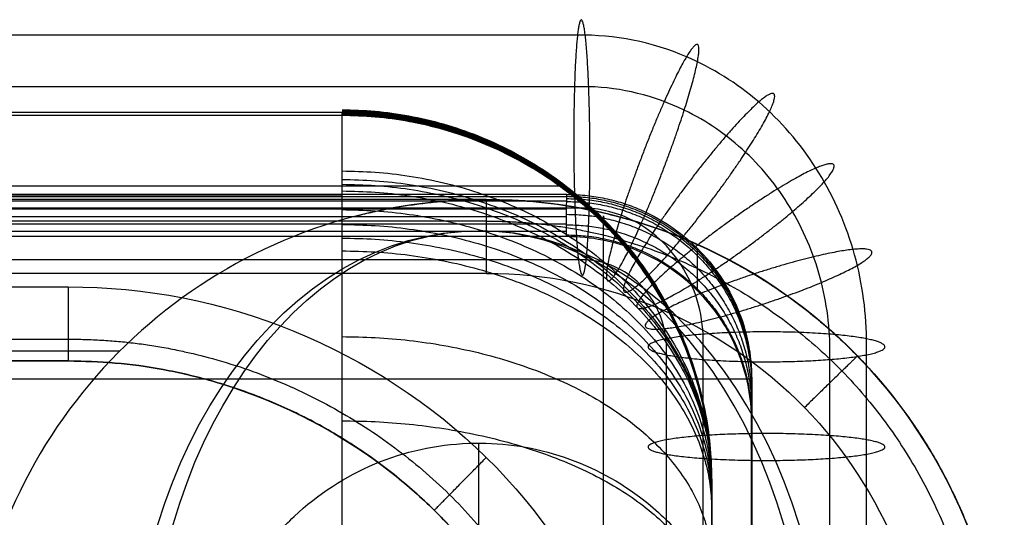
# Model space of a CAD drawing. Header units: millimetres. Extents: x -2235 to -985, y -1831 to -1204.
# Tile 56 of 56: x -1011 to -985, y -1218 to -1204. Entities that reach past the tile are written whole.
import ezdxf

# ---------------------------------------------------------------- set-up
doc = ezdxf.new("R2010")
doc.units = ezdxf.units.MM
for name, color, linetype, true_color in [('Calque 05', 7, 'Continuous', 0xb87b24), ('Calque 06', 7, 'Continuous', 0xffe4b0), ('Calque 07', 7, 'Continuous', 0xfafafa), ('Calque 08', 7, 'Continuous', 0x985001)]:
    doc.layers.add(name, color=color, linetype=linetype, true_color=true_color)

msp = doc.modelspace()

# ---------------------------------------------------------------- linework, layer by layer
at = {"layer": 'Calque 05'}
msp.add_line((-996.716, -1208.695, 1384.482), (-2223.723, -1208.695, 1384.482), dxfattribs=at)
for points in [[(-1002.595, -1206.71, 1397.526), (-1610.219, -1206.71, 1397.526), (-2217.844, -1206.71, 1397.526)], [(-1002.595, -1206.786, 1384.169), (-1610.219, -1206.786, 1384.169), (-2217.844, -1206.786, 1384.169)], [(-1002.595, -1208.94, 1408.002), (-1610.219, -1208.94, 1408.002), (-2217.844, -1208.94, 1408.002)]]:
    msp.add_open_spline(points, degree=2, dxfattribs=at)
for points, weights in [([(-1002.595, -1206.631, 1400.501), (-992.595, -1206.631, 1400.501), (-992.595, -1216.727, 1400.623)], [1, 0.707106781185, 1]), ([(-1002.595, -1206.643, 1401.613), (-992.595, -1206.643, 1401.613), (-992.595, -1216.765, 1401.439)], [1, 0.707106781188, 1]), ([(-1002.595, -1206.669, 1399.503), (-992.595, -1206.669, 1399.503), (-992.595, -1216.705, 1399.614)], [1, 0.707106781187, 1]), ([(-1002.595, -1206.694, 1397.97), (-992.595, -1206.694, 1397.97), (-992.595, -1216.708, 1398.105)], [1, 0.707106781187, 1]), ([(-1002.595, -1206.706, 1399.105), (-992.595, -1206.706, 1399.105), (-992.595, -1216.699, 1399.108)], [1, 0.707106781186, 1]), ([(-1002.595, -1206.711, 1397.516), (-992.595, -1206.711, 1397.516), (-992.595, -1216.71, 1397.602)], [1, 0.707106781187, 1]), ([(-1002.595, -1206.717, 1397.022), (-992.595, -1206.717, 1397.022), (-992.595, -1216.714, 1397.099)], [1, 0.707106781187, 1]), ([(-1002.595, -1206.735, 1394.324), (-992.595, -1206.735, 1394.324), (-992.595, -1216.734, 1394.381)], [1, 0.707106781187, 1]), ([(-1002.595, -1206.742, 1392.961), (-992.595, -1206.742, 1392.961), (-992.595, -1216.742, 1393.022)], [1, 0.707106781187, 1]), ([(-1002.595, -1206.75, 1391.611), (-992.595, -1206.75, 1391.611), (-992.595, -1216.75, 1391.662)], [1, 0.707106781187, 1]), ([(-1002.595, -1206.751, 1400.429), (-992.595, -1206.751, 1400.429), (-992.595, -1216.694, 1400.109)], [1, 0.707106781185, 1]), ([(-1002.595, -1206.757, 1390.251), (-992.595, -1206.757, 1390.251), (-992.595, -1216.757, 1390.303)], [1, 0.707106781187, 1]), ([(-1002.595, -1206.764, 1388.896), (-992.595, -1206.764, 1388.896), (-992.595, -1216.763, 1388.944)], [1, 0.707106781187, 1]), ([(-1002.595, -1206.77, 1387.537), (-992.595, -1206.77, 1387.537), (-992.595, -1216.77, 1387.584)], [1, 0.707106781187, 1]), ([(-1002.595, -1206.776, 1386.179), (-992.595, -1206.776, 1386.179), (-992.595, -1216.776, 1386.225)], [1, 0.707106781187, 1]), ([(-1002.595, -1206.78, 1401.749), (-992.595, -1206.78, 1401.749), (-992.595, -1216.722, 1401.114)], [1, 0.707106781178, 1]), ([(-1002.595, -1208.287, 1407.173), (-992.595, -1208.287, 1407.173), (-992.595, -1216.647, 1401.621)], [1, 0.707106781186, 1]), ([(-1002.595, -1208.518, 1407.435), (-992.595, -1208.518, 1407.435), (-992.595, -1216.673, 1401.654)], [1, 0.707106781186, 1]), ([(-1002.595, -1208.648, 1407.616), (-992.595, -1208.648, 1407.616), (-992.595, -1216.694, 1401.683)], [1, 0.707106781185, 1]), ([(-1002.595, -1208.829, 1407.866), (-992.595, -1208.829, 1407.866), (-992.595, -1216.737, 1401.74)], [1, 0.707106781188, 1]), ([(-1002.595, -1209.334, 1408.478), (-992.595, -1209.334, 1408.478), (-992.595, -1216.908, 1401.948)], [1, 0.707106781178, 1]), ([(-1002.595, -1209.735, 1408.927), (-992.595, -1209.735, 1408.927), (-992.595, -1217.087, 1402.149)], [1, 0.707106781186, 1]), ([(-1002.595, -1210.104, 1409.318), (-992.595, -1210.104, 1409.318), (-992.595, -1217.271, 1402.344)], [1, 0.707106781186, 1]), ([(-1002.595, -1210.448, 1409.662), (-992.595, -1210.448, 1409.662), (-992.595, -1217.461, 1402.534)], [1, 0.707106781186, 1]), ([(-1002.595, -1212.767, 1411.687), (-992.595, -1212.767, 1411.687), (-992.595, -1218.927, 1403.809)], [1, 0.707106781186, 1]), ([(-1002.595, -1215.043, 1413.312), (-992.595, -1215.043, 1413.312), (-992.595, -1220.508, 1404.937)], [1, 0.70710678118, 1])]:
    msp.add_rational_spline(points, weights, degree=2, dxfattribs=at)
for points, knots in [([(-1002.595, -1361.452, 1017.927), (-1002.595, -1357.783, 1092.328), (-1002.595, -1355.995, 1121.531), (-1002.595, -1354.091, 1151.704), (-1002.595, -1352.058, 1183.911), (-1002.595, -1349.893, 1217.223), (-1002.595, -1348.084, 1243.759), (-1002.595, -1346.276, 1270.296), (-1002.595, -1344.825, 1290.055), (-1002.595, -1342.477, 1313.087), (-1002.595, -1340.13, 1336.118), (-1002.595, -1336.885, 1362.42), (-1002.595, -1330.212, 1379.506), (-1002.595, -1323.539, 1396.592), (-1002.595, -1313.437, 1404.461), (-1002.595, -1305.195, 1409.677), (-1002.595, -1296.952, 1414.893), (-1002.595, -1290.568, 1417.457), (-1002.595, -1284.296, 1418.646), (-1002.595, -1278.024, 1419.836), (-1002.595, -1271.865, 1419.652), (-1002.595, -1264.076, 1419.549), (-1002.595, -1256.286, 1419.447), (-1002.595, -1246.866, 1419.426), (-1002.595, -1239.302, 1419.151), (-1002.595, -1231.737, 1418.876), (-1002.595, -1226.029, 1418.348), (-1002.595, -1220.898, 1416.345), (-1002.595, -1215.768, 1414.342), (-1002.595, -1211.216, 1410.865), (-1002.595, -1208.94, 1408.002), (-1002.595, -1206.664, 1405.14), (-1002.595, -1206.664, 1402.893), (-1002.595, -1206.71, 1397.526), (-1002.595, -1206.723, 1396.024), (-1002.595, -1206.74, 1394.278), (-1002.595, -1206.786, 1384.169)], [3.095105, 3.095105, 3.095105, 3.095105, 48.97555, 48.97555, 48.97555, 97.951101, 97.951101, 97.951101, 146.926651, 146.926651, 146.926651, 195.902201, 195.902201, 195.902201, 244.877751, 244.877751, 244.877751, 293.853302, 293.853302, 293.853302, 342.828852, 342.828852, 342.828852, 391.804402, 391.804402, 391.804402, 440.779952, 440.779952, 440.779952, 489.755503, 489.755503, 489.755503, 538.731053, 538.731053, 538.731053, 552.437561, 552.437561, 552.437561, 552.437561]), ([(-992.595, -1216.781, 1385.484), (-992.595, -1216.499, 1385.455), (-992.619, -1215.926, 1385.396), (-992.731, -1215.061, 1385.303), (-992.924, -1214.184, 1385.204), (-993.202, -1213.308, 1385.102), (-993.568, -1212.444, 1384.997), (-994.022, -1211.605, 1384.891), (-994.559, -1210.805, 1384.785), (-995.176, -1210.055, 1384.681), (-995.865, -1209.366, 1384.582), (-996.616, -1208.749, 1384.49), (-997.417, -1208.212, 1384.408), (-998.256, -1207.759, 1384.335), (-999.12, -1207.393, 1384.275), (-999.997, -1207.115, 1384.227), (-1000.874, -1206.921, 1384.193), (-1001.74, -1206.81, 1384.174), (-1002.313, -1206.786, 1384.169), (-1002.595, -1206.786, 1384.169)], [-15.761134, -15.761134, -15.761134, -15.761134, -14.911271, -14.034054, -13.13168, -12.206907, -11.263027, -10.303832, -9.333534, -8.356665, -7.377946, -6.402144, -5.433913, -4.477638, -3.537357, -2.616661, -1.718617, -0.84574, 0, 0, 0, 0]), ([(-992.595, -1352.156, 1003.308), (-992.595, -1351.113, 1024.622), (-992.595, -1348.982, 1067.769), (-992.595, -1345.858, 1124.043), (-992.595, -1342.771, 1172.123), (-992.595, -1340.397, 1209.109), (-992.595, -1338.079, 1243.676), (-992.595, -1336.282, 1269.577), (-992.595, -1334.691, 1289.212), (-992.595, -1333.464, 1302.817), (-992.595, -1332.085, 1316.634), (-992.595, -1330.518, 1330.582), (-992.595, -1328.6, 1344.41), (-992.595, -1326.605, 1355.508), (-992.595, -1324.653, 1363.95), (-992.595, -1323.139, 1369.458), (-992.595, -1321.455, 1374.557), (-992.595, -1319.236, 1380.007), (-992.595, -1316.043, 1385.96), (-992.595, -1311.759, 1391.623), (-992.595, -1307.031, 1396.188), (-992.595, -1302.443, 1399.607), (-992.595, -1297.882, 1402.486), (-992.595, -1293.865, 1404.755), (-992.595, -1290.1, 1406.519), (-992.595, -1286.823, 1407.751), (-992.595, -1283.636, 1408.619), (-992.595, -1279.36, 1409.383), (-992.595, -1274.638, 1409.632), (-992.595, -1269.542, 1409.628), (-992.595, -1265.049, 1409.559), (-992.595, -1260.307, 1409.503), (-992.595, -1253.57, 1409.44), (-992.595, -1246.979, 1409.363), (-992.595, -1240.535, 1409.199), (-992.595, -1236.367, 1409.031), (-992.595, -1232.593, 1408.759), (-992.595, -1229.54, 1408.377), (-992.595, -1227.238, 1407.898), (-992.595, -1225.679, 1407.448), (-992.595, -1224.556, 1407.051), (-992.595, -1223.486, 1406.595), (-992.595, -1222.125, 1405.928), (-992.595, -1220.584, 1405.023), (-992.595, -1218.91, 1403.833), (-992.595, -1217.857, 1402.929), (-992.595, -1217.272, 1402.345), (-992.595, -1217.087, 1402.149), (-992.595, -1216.907, 1401.949), (-992.595, -1216.778, 1401.793), (-992.595, -1216.701, 1401.692), (-992.595, -1216.676, 1401.655), (-992.595, -1216.577, 1401.543), (-992.595, -1216.869, 1401.478), (-992.595, -1216.651, 1401.018), (-992.595, -1216.765, 1400.641), (-992.595, -1216.672, 1400.099), (-992.595, -1216.717, 1399.619), (-992.595, -1216.688, 1398.935), (-992.595, -1216.712, 1398.275), (-992.595, -1216.71, 1397.601), (-992.595, -1216.723, 1396.361), (-992.595, -1216.732, 1394.834), (-992.595, -1216.744, 1393.022), (-992.595, -1216.751, 1391.662), (-992.595, -1216.758, 1390.303), (-992.595, -1216.764, 1388.944), (-992.595, -1216.771, 1387.584), (-992.595, -1216.776, 1386.431), (-992.595, -1216.78, 1385.731), (-992.595, -1216.781, 1385.484)], [1.55793, 1.55793, 1.55793, 1.55793, 65.578378, 131.156756, 170.636368, 210.115981, 242.343054, 274.570126, 288.00486, 301.439594, 315.55105, 329.662505, 343.544123, 357.425742, 363.479794, 369.533845, 374.557936, 379.582027, 387.177371, 394.772715, 400.808875, 406.845035, 411.914715, 416.984395, 420.68078, 424.377166, 427.478486, 430.579807, 437.393189, 441.633605, 445.874022, 450.869508, 455.864995, 466.083635, 470.643146, 475.202656, 478.598067, 481.993477, 484.426993, 485.643751, 486.860509, 487.997049, 489.13359, 491.406671, 493.349897, 495.293123, 495.561969, 495.830814, 496.09966, 496.368505, 496.440856, 496.477031, 496.513206, 496.794782, 497.106553, 497.608848, 498.111143, 498.613438, 499.115733, 500.120323, 500.622618, 501.124914, 503.843599, 505.202941, 506.562283, 507.921626, 509.280968, 510.640311, 511.999653, 512.740839, 512.740839, 512.740839, 512.740839]), ([(-992.595, -1216.781, 1385.484), (-992.595, -1232.648, 1387.1), (-992.595, -1278.615, 1388.177), (-992.595, -1283.966, 1387.56), (-992.595, -1290.258, 1385.39), (-992.595, -1298.286, 1381.051), (-992.595, -1303.927, 1375.844), (-992.595, -1307.399, 1369.985), (-992.595, -1308.267, 1364.127), (-992.595, -1308.252, 1303.016), (-992.595, -1307.9, 1300.204), (-992.595, -1305.088, 1295.634), (-992.595, -1299.64, 1288.78), (-992.595, -1292.259, 1283.684), (-992.595, -1285.405, 1282.278), (-992.595, -1268.884, 1282.102), (-992.595, -1266.424, 1282.102), (-992.595, -1263.963, 1281.047), (-992.595, -1263.288, 1277.161), (-992.595, -1264.561, 1217.144), (-992.595, -1265.834, 1001.931)], [-943.795666, -943.795666, -943.795666, -943.795666, -899.07462, -846.187878, -793.301135, -740.414393, -687.527651, -634.640908, -581.754166, -528.867424, -475.980681, -423.093939, -370.207197, -317.320454, -264.433712, -211.546969, -158.660227, -105.773485, -52.886742, -6.110881, -6.110881, -6.110881, -6.110881])]:
    msp.add_open_spline(points, degree=3, knots=knots, dxfattribs=at)
msp.add_rational_spline([(-995.524, -1358.963, 1008.885), (-995.524, -1358.003, 1028.463), (-995.524, -1355.947, 1069.869), (-995.524, -1352.916, 1124.472), (-995.524, -1349.827, 1172.579), (-995.524, -1347.452, 1209.57), (-995.524, -1345.133, 1244.153), (-995.524, -1343.334, 1270.09), (-995.524, -1341.736, 1289.814), (-995.524, -1340.503, 1303.488), (-995.524, -1339.117, 1317.368), (-995.524, -1337.536, 1331.446), (-995.524, -1335.588, 1345.5), (-995.524, -1333.543, 1356.886), (-995.524, -1331.513, 1365.671), (-995.524, -1329.916, 1371.481), (-995.524, -1328.106, 1376.973), (-995.524, -1325.642, 1383.029), (-995.524, -1322.039, 1389.76), (-995.524, -1317.085, 1396.318), (-995.524, -1311.605, 1401.606), (-995.524, -1306.394, 1405.478), (-995.524, -1301.535, 1408.541), (-995.524, -1297.144, 1411.027), (-995.524, -1292.872, 1413.031), (-995.524, -1289.024, 1414.481), (-995.524, -1285.19, 1415.528), (-995.524, -1280.059, 1416.439), (-995.524, -1274.766, 1416.703), (-995.524, -1269.462, 1416.7), (-995.524, -1264.936, 1416.628), (-995.524, -1260.245, 1416.574), (-995.524, -1253.494, 1416.511), (-995.524, -1246.869, 1416.433), (-995.524, -1240.311, 1416.267), (-995.524, -1236.009, 1416.094), (-995.524, -1231.932, 1415.802), (-995.524, -1228.441, 1415.369), (-995.524, -1225.582, 1414.78), (-995.524, -1223.529, 1414.189), (-995.524, -1221.991, 1413.646), (-995.524, -1220.53, 1413.024), (-995.524, -1218.741, 1412.144), (-995.524, -1216.741, 1410.97), (-995.524, -1214.568, 1409.425), (-995.524, -1213.116, 1408.189), (-995.524, -1212.207, 1407.282), (-995.524, -1211.89, 1406.947), (-995.524, -1211.561, 1406.58), (-995.524, -1211.272, 1406.235), (-995.524, -1211.033, 1405.929), (-995.524, -1210.924, 1405.748), (-995.524, -1210.308, 1405.185), (-995.524, -1209.249, 1399.833), (-995.524, -1209.928, 1402.588), (-995.524, -1209.447, 1399.886), (-995.524, -1209.742, 1400.698), (-995.524, -1209.565, 1399.336), (-995.524, -1209.674, 1399.117), (-995.524, -1209.61, 1398.109), (-995.524, -1209.643, 1397.558), (-995.524, -1209.646, 1396.287), (-995.524, -1209.663, 1394.804), (-995.524, -1209.67, 1392.975), (-995.524, -1209.68, 1391.63), (-995.524, -1209.685, 1390.265), (-995.524, -1209.693, 1388.911), (-995.524, -1209.699, 1387.551), (-995.524, -1209.706, 1386.125), (-995.524, -1209.71, 1385.152), (-995.524, -1209.712, 1384.632)], [0.853553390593, 0.853553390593, 0.853553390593, 0.853553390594, 0.853553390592, 0.853553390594, 0.853553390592, 0.853553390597, 0.853553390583, 0.853553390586, 0.853553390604, 0.853553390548, 0.853553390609, 0.853553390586, 0.853553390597, 0.853553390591, 0.853553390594, 0.853553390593, 0.853553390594, 0.853553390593, 0.853553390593, 0.853553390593, 0.853553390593, 0.853553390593, 0.853553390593, 0.853553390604, 0.853553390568, 0.853553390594, 0.853553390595, 0.853553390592, 0.853553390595, 0.853553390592, 0.853553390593, 0.853553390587, 0.853553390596, 0.853553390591, 0.853553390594, 0.853553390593, 0.853553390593, 0.853553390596, 0.853553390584, 0.853553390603, 0.853553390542, 0.853553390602, 0.85355339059, 0.853553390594, 0.853553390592, 0.853553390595, 0.853553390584, 0.853553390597, 0.853553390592, 0.853553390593, 0.853553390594, 0.853553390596, 0.853553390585, 0.853553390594, 0.853553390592, 0.853553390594, 0.853553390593, 0.853553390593, 0.853553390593, 0.853553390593, 0.853553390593, 0.853553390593, 0.853553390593, 0.853553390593, 0.853553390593, 0.853553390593, 0.853553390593, 0.853553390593, 0.853553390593], degree=3, knots=[6.795382, 6.795382, 6.795382, 6.795382, 65.578378, 131.156756, 170.636368, 210.115981, 242.343054, 274.570126, 288.00486, 301.439594, 315.55105, 329.662505, 343.544123, 357.425742, 363.479794, 369.533845, 374.557936, 379.582027, 387.177371, 394.772715, 400.808875, 406.845035, 411.914715, 416.984395, 420.68078, 424.377166, 427.478486, 430.579807, 437.393189, 441.633605, 445.874022, 450.869508, 455.864995, 466.083635, 470.643146, 475.202656, 478.598067, 481.993477, 484.426993, 485.643751, 486.860509, 487.997049, 489.13359, 491.406671, 493.349897, 495.293123, 495.561969, 495.830814, 496.09966, 496.368505, 496.440856, 496.477031, 496.513206, 496.794782, 497.106553, 497.608848, 498.111143, 498.613438, 499.115733, 500.120323, 500.622618, 501.124914, 503.843599, 505.202941, 506.562283, 507.921626, 509.280968, 510.640311, 511.999653, 513.560856, 513.560856, 513.560856, 513.560856], dxfattribs=at)
at = {"layer": 'Calque 06'}
for p, q in [((-1010, -1213.423, 887.375), (-1074.183, -1213.423, 887.375)), ((-1071.149, -1213.423, 897.154), (-1010, -1213.423, 897.154)), ((-1010, -1213.423, 887.375), (-1010, -1213.423, 904.978)), ((-1000.101, -1217.461, 904.978), (-1000.101, -1217.461, 887.375))]:
    msp.add_line(p, q, dxfattribs=at)
for points, knots in [([(-998.709, -1209.06, 565.125), (-998.712, -1209.06, 565.179), (-998.714, -1209.06, 565.234), (-998.717, -1209.06, 565.288), (-1002.918, -1209.06, 652.367), (-1007.119, -1209.06, 739.446), (-1011.32, -1209.06, 826.526), (-1011.719, -1209.06, 834.922), (-1016.355, -1209.06, 851.566), (-1032.011, -1209.06, 869.607), (-1051.173, -1209.06, 879.467), (-1063.906, -1209.06, 881.498), (-1070.241, -1209.06, 881.494), (-1250.055, -1209.061, 881.497), (-1429.869, -1209.06, 881.5), (-1609.683, -1209.06, 881.503)], [-0.166806, -0.166806, -0.166806, -0.166806, 0.000114, 0.000114, 0.000114, 267.419053, 267.419053, 267.419053, 293.208052, 319.072188, 338.295137, 357.29331, 357.29331, 357.29331, 896.735444, 896.735444, 896.735444, 896.735444]), ([(-998.686, -1209.06, 899.699), (-1004.994, -1209.06, 899.674), (-1028.973, -1209.06, 899.578), (-1052.268, -1209.06, 899.499), (-1069.29, -1209.06, 899.447)], [-4216.479157, -4216.479157, -4216.479157, -4216.479157, -4198.829487, -4148.263687, -4148.263687, -4148.263687, -4148.263687]), ([(-998.686, -1209.06, 859.096), (-1006.285, -1209.06, 859.057), (-1014.534, -1209.06, 859.014), (-1022.658, -1209.06, 858.97), (-1023.476, -1209.06, 858.966)], [-4218.892973, -4218.892973, -4218.892973, -4218.892973, -4198.829487, -4196.579042, -4196.579042, -4196.579042, -4196.579042]), ([(-998.709, -1209.06, 565.125), (-999.907, -1209.06, 565.125), (-1001.099, -1209.214, 565.125), (-1002.258, -1209.517, 565.125), (-1005.249, -1210.301, 565.125), (-1007.897, -1212.051, 565.125), (-1011.679, -1216.945, 565.125), (-1012.706, -1219.95, 565.125), (-1012.706, -1223.042, 565.125)], [0.000427, 0.000427, 0.000427, 0.000427, 3.598364, 3.598364, 3.598364, 12.957548, 12.957548, 22.317797, 22.317797, 22.317797, 22.317797]), ([(-984.683, -1223.062, 565.125), (-984.683, -1219.349, 565.125), (-986.158, -1215.787, 565.125), (-991.41, -1210.535, 565.125), (-994.971, -1209.06, 565.125), (-998.686, -1209.06, 565.125)], [0, 0, 0, 0, 11.282154, 11.282154, 22.564308, 22.564308, 22.564308, 22.564308]), ([(-998.686, -1209.06, 565.125), (-998.686, -1209.061, 622.013), (-998.686, -1209.06, 678.901), (-998.685, -1209.06, 735.789), (-998.685, -1209.06, 792.185), (-998.685, -1209.061, 848.582), (-998.685, -1209.06, 904.978)], [0.492617, 0.492617, 0.492617, 0.492617, 175.000116, 175.000116, 175.000116, 348.000044, 348.000044, 348.000044, 348.000044]), ([(-998.447, -1209.06, 904.978), (-994.796, -1209.101, 904.978), (-987.693, -1212.213, 904.978), (-984.705, -1219.343, 904.978), (-984.683, -1222.894, 904.978)], [0.203862, 0.203862, 0.203862, 0.203862, 9.581755, 18.708834, 18.708834, 18.708834, 18.708834]), ([(-998.685, -1211.06, 906.934), (-995.486, -1211.037, 906.934), (-989.243, -1213.716, 906.934), (-986.663, -1219.969, 906.934), (-986.683, -1223.062, 906.934)], [-0.000003, -0.000003, -0.000003, -0.000003, 9.581755, 18.852857, 18.852857, 18.852857, 18.852857]), ([(-1010, -1211.423, 906.934), (-1005.826, -1211.397, 906.934), (-997.527, -1214.805, 906.934), (-993.969, -1223.053, 906.934), (-994, -1227.21, 906.934)], [0, 0, 0, 0, 12.520564, 24.965394, 24.965394, 24.965394, 24.965394]), ([(-1010, -1213.423, 904.978), (-1006.34, -1213.4, 904.978), (-999.071, -1216.392, 904.978), (-995.974, -1223.588, 904.978), (-996, -1227.21, 904.978)], [0, 0, 0, 0, 12.520564, 24.965394, 24.965394, 24.965394, 24.965394])]:
    msp.add_open_spline(points, degree=3, knots=knots, dxfattribs=at)
for points, degree in [([(-998.685, -1209.06, 904.978), (-1027.434, -1209.06, 904.978), (-1056.183, -1209.06, 904.978)], 2), ([(-998.684, -1209.06, 817.871), (-1002.81, -1209.06, 817.856), (-1006.878, -1209.06, 817.842), (-1010.899, -1209.06, 817.828)], 3), ([(-998.685, -1209.06, 776.835), (-1002.137, -1209.06, 776.828), (-1005.548, -1209.06, 776.821), (-1008.921, -1209.06, 776.814)], 3), ([(-998.685, -1209.06, 735.788), (-1001.464, -1209.06, 735.788), (-1004.215, -1209.06, 735.788), (-1006.942, -1209.06, 735.787)], 3), ([(-998.685, -1209.06, 694.741), (-1000.792, -1209.06, 694.745), (-1002.884, -1209.06, 694.749), (-1004.961, -1209.06, 694.752)], 3), ([(-998.685, -1209.06, 653.704), (-1000.123, -1209.06, 653.709), (-1001.554, -1209.06, 653.713), (-1002.979, -1209.06, 653.718)], 3), ([(-998.685, -1209.06, 612.472), (-999.456, -1209.06, 612.476), (-1000.226, -1209.06, 612.479), (-1000.993, -1209.06, 612.483)], 3), ([(-998.686, -1209.06, 571.897), (-998.803, -1209.06, 571.898), (-998.919, -1209.06, 571.898), (-999.035, -1209.06, 571.899)], 3), ([(-998.709, -1209.06, 565.125), (-998.701, -1209.06, 565.125), (-998.694, -1209.06, 565.125), (-998.686, -1209.06, 565.125)], 3), ([(-998.685, -1209.06, 904.978), (-998.606, -1209.059, 904.978), (-998.527, -1209.06, 904.978), (-998.447, -1209.06, 904.978)], 3), ([(-998.447, -1209.06, 904.978), (-998.447, -1209.06, 904.978), (-998.447, -1209.06, 904.978), (-998.447, -1209.06, 904.978)], 3), ([(-998.685, -1211.06, 906.934), (-1027.434, -1211.06, 906.934), (-1056.183, -1211.06, 906.934)], 2), ([(-1056.183, -1211.423, 906.934), (-1033.091, -1211.423, 906.934), (-1010, -1211.423, 906.934)], 2), ([(-1056.183, -1212.837, 906.361), (-1033.091, -1212.837, 906.361), (-1010, -1212.837, 906.361)], 2), ([(-1056.183, -1213.423, 904.978), (-1033.091, -1213.423, 904.978), (-1010, -1213.423, 904.978)], 2)]:
    msp.add_open_spline(points, degree=degree, dxfattribs=at)
for points, weights in [([(-1002.258, -1209.517, 565.125), (-1000.516, -1209.06, 565.205), (-998.716, -1209.06, 565.288)], [0.916167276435, 0.949311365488, 1]), ([(-998.685, -1211.06, 906.934), (-998.685, -1209.103, 906.934), (-998.685, -1209.06, 905.02)], [1, 0.711552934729, 0.991233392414]), ([(-998.685, -1209.06, 905.02), (-998.685, -1209.06, 904.999), (-998.685, -1209.06, 904.978)], [0.991233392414, 0.995549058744, 1]), ([(-998.685, -1209.06, 735.789), (-984.683, -1209.06, 735.789), (-984.683, -1223.063, 735.789)], [1, 0.707106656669, 1]), ([(-998.685, -1209.646, 906.361), (-1027.434, -1209.646, 906.361), (-1056.183, -1209.646, 906.361)], [0.853549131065, 0.853549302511, 0.853549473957]), ([(-1010, -1211.423, 906.934), (-1010, -1213.423, 906.934), (-1010, -1213.423, 904.978)], [1, 0.707106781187, 1]), ([(-996, -1227.21, 887.375), (-996, -1213.423, 887.375), (-1010, -1213.423, 887.375)], [1, 0.707106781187, 1]), ([(-1010, -1213.423, 897.154), (-996, -1213.423, 897.154), (-996, -1227.21, 897.154)], [1, 0.707106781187, 1]), ([(-988.654, -1213.287, 904.978), (-988.654, -1213.287, 906.934), (-990.087, -1214.683, 906.934)], [1, 0.707103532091, 1]), ([(-1000.098, -1217.458, 904.978), (-1000.098, -1217.458, 906.934), (-998.694, -1216.033, 906.934)], [1, 0.707106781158, 1])]:
    msp.add_rational_spline(points, weights, degree=2, dxfattribs=at)
for points, weights, knots in [([(-998.685, -1209.646, 906.361), (-995.109, -1209.62, 906.361), (-988.131, -1212.615, 906.361), (-985.246, -1219.605, 906.361), (-985.268, -1223.062, 906.361)], [0.853550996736, 0.853551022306, 0.853551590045, 0.85355280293, 0.853553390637], [-0.000003, -0.000003, -0.000003, -0.000003, 9.581755, 18.852857, 18.852857, 18.852857, 18.852857]), ([(-1010, -1212.837, 906.361), (-1006.189, -1212.813, 906.361), (-998.619, -1215.927, 906.361), (-995.386, -1223.431, 906.361), (-995.414, -1227.21, 906.361)], [0.853553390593, 0.853553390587, 0.853553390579, 0.853553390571, 0.853553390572], [0, 0, 0, 0, 12.520564, 24.965394, 24.965394, 24.965394, 24.965394]), ([(-1008.606, -1213.155, 565.125), (-1012.803, -1213.156, 652.106), (-1017.001, -1213.156, 739.088), (-1021.198, -1213.157, 826.07), (-1021.53, -1213.157, 833.058), (-1025.389, -1213.157, 846.912), (-1038.42, -1213.157, 861.928), (-1054.369, -1213.157, 870.135), (-1064.968, -1213.157, 871.825), (-1070.24, -1213.157, 871.822), (-1250.054, -1213.158, 871.823), (-1429.868, -1213.159, 871.823), (-1609.683, -1213.16, 871.824)], [0.853553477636, 0.853553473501, 0.853553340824, 0.853553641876, 0.853553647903, 0.853553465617, 0.853553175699, 0.85355393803, 0.85355408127, 0.853554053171, 0.853554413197, 0.853554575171, 0.853554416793], [0.299307, 0.299307, 0.299307, 0.299307, 267.419053, 267.419053, 267.419053, 293.208052, 319.072188, 338.295137, 357.29331, 357.29331, 357.29331, 896.735623, 896.735623, 896.735623, 896.735623]), ([(-988.784, -1213.161, 565.125), (-988.784, -1213.162, 622.013), (-988.784, -1213.161, 678.901), (-988.784, -1213.162, 735.789), (-988.784, -1213.161, 792.185), (-988.784, -1213.162, 848.582), (-988.784, -1213.161, 904.978)], [0.853553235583, 0.853553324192, 0.853553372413, 0.853553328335, 0.853553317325, 0.853553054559, 0.853552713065], [0.492171, 0.492171, 0.492171, 0.492171, 175.000116, 175.000116, 175.000116, 348.000328, 348.000328, 348.000328, 348.000328])]:
    msp.add_rational_spline(points, weights, degree=3, knots=knots, dxfattribs=at)
at = {"layer": 'Calque 07'}
for p, q in [((-996.519, -1208.988, 1372.145), (-2222.844, -1208.988, 1372.145)), ((-996.519, -1209.101, 1336.307), (-2222.844, -1209.101, 1336.307)), ((-996.52, -1209.32, 1262.82), (-2222.845, -1209.32, 1262.82)), ((-996.52, -1209.526, 1190.144), (-2222.845, -1209.526, 1190.144)), ((-996.52, -1209.726, 1117.332), (-2222.845, -1209.726, 1117.332)), ((-996.52, -1209.926, 1044.185), (-2222.845, -1209.926, 1044.185)), ((-998.905, -1215.645, 548.387), (-998.905, -1230.162, 548.387))]:
    msp.add_line(p, q, dxfattribs=at)
at = {"layer": 'Calque 07', "extrusion": (0.689655, 0, -0.724138)}
msp.add_arc((-1222.904, -337.711, -1093.816), 12.998, 180, 0, dxfattribs=at)
at = {"layer": 'Calque 07', "extrusion": (-0.724138, 0, -0.689655)}
msp.add_arc((1222.904, 1093.816, 337.711), 12.998, 0, 180, dxfattribs=at)
at = {"layer": 'Calque 07', "extrusion": (-0.689655, 0, 0.724138)}
msp.add_arc((1222.904, -337.711, 1093.816), 12.998, 0, 180, dxfattribs=at)
at = {"layer": 'Calque 07', "extrusion": (0.724138, 0, 0.689655)}
msp.add_arc((-1222.904, 1093.816, -337.711), 12.998, 180, 0, dxfattribs=at)
at = {"layer": 'Calque 07'}
for points, degree in [([(-996.519, -1208.92, 1389.134), (-1609.682, -1208.92, 1389.134), (-2222.845, -1208.92, 1389.134)], 2), ([(-996.519, -1208.92, 1389.09), (-996.519, -1208.92, 1389.104), (-996.519, -1208.92, 1389.119), (-996.519, -1208.92, 1389.134)], 3), ([(-996.52, -1210.063, 993.659), (-1609.683, -1210.063, 993.659), (-2222.845, -1210.063, 993.659)], 2), ([(-996.52, -1210.063, 880.116), (-1609.683, -1210.063, 880.116), (-2222.845, -1210.063, 880.116)], 2), ([(-996.52, -1210.063, 936.888), (-1609.683, -1210.063, 936.888), (-2222.845, -1210.063, 936.888)], 2), ([(-996.52, -1210.063, 993.659), (-996.52, -1210.063, 936.888), (-996.52, -1210.063, 880.116)], 2), ([(-994.605, -1210.443, 993.659), (-994.605, -1210.443, 936.888), (-994.605, -1210.443, 880.116)], 2), ([(-992.981, -1211.527, 993.659), (-992.981, -1211.527, 936.888), (-992.981, -1211.527, 880.116)], 2), ([(-991.515, -1213.918, 1389.48), (-1609.682, -1213.918, 1389.48), (-2227.849, -1213.919, 1389.48)], 2), ([(-991.515, -1213.918, 1389.458), (-991.515, -1213.918, 1389.466), (-991.515, -1213.918, 1389.473), (-991.515, -1213.918, 1389.48)], 3), ([(-991.516, -1215.063, 993.659), (-991.516, -1215.063, 936.888), (-991.516, -1215.063, 880.116)], 2)]:
    msp.add_open_spline(points, degree=degree, dxfattribs=at)
for points, knots in [([(-996.52, -1210.063, 993.659), (-996.52, -1210.047, 999.311), (-996.52, -1209.941, 1038.662), (-996.519, -1209.741, 1112.106), (-996.521, -1209.446, 1219.291), (-996.519, -1209.212, 1301.252), (-996.519, -1209.041, 1355.488), (-996.519, -1208.982, 1374.465), (-996.519, -1208.943, 1384.963), (-996.519, -1208.92, 1389.09)], [144.999219, 144.999219, 144.999219, 144.999219, 161.955737, 263.051028, 365.331034, 483.515779, 508.934, 528.045125, 540.445004, 540.445004, 540.445004, 540.445004]), ([(-996.519, -1208.92, 1389.09), (-996.478, -1208.92, 1389.09), (-996.437, -1208.921, 1389.09), (-996.355, -1208.923, 1389.09), (-996.315, -1208.924, 1389.09), (-996.192, -1208.93, 1389.091), (-996.11, -1208.936, 1389.091), (-995.865, -1208.961, 1389.094), (-995.703, -1208.985, 1389.096), (-995.382, -1209.048, 1389.103), (-995.223, -1209.088, 1389.107), (-994.909, -1209.183, 1389.117), (-994.755, -1209.238, 1389.123), (-994.301, -1209.426, 1389.141), (-994.011, -1209.581, 1389.156), (-993.466, -1209.945, 1389.19), (-993.212, -1210.153, 1389.208), (-992.981, -1210.384, 1389.227), (-992.516, -1210.848, 1389.265), (-992.148, -1211.399, 1389.307), (-991.645, -1212.612, 1389.386), (-991.515, -1213.262, 1389.424), (-991.515, -1213.918, 1389.458)], [0, 0, 0, 0, 0.122863, 0.122863, 0.245725, 0.245725, 0.491461, 0.491461, 0.983009, 0.983009, 1.474554, 1.474554, 1.966096, 1.966096, 2.949712, 2.949712, 3.933312, 3.933312, 3.933312, 5.912185, 5.912185, 7.891174, 7.891174, 7.891174, 7.891174]), ([(-991.516, -1215.063, 993.659), (-991.516, -1213.736, 993.659), (-992.043, -1212.465, 993.659), (-993.446, -1211.063, 993.659), (-993.998, -1210.694, 993.659), (-995.212, -1210.192, 993.659), (-995.863, -1210.063, 993.659), (-996.52, -1210.063, 993.659)], [0, 0, 0, 0, 4.009582, 4.009582, 5.995303, 5.995303, 7.981025, 7.981025, 7.981025, 7.981025]), ([(-991.516, -1215.063, 880.116), (-991.516, -1213.736, 880.116), (-992.043, -1212.465, 880.116), (-993.446, -1211.063, 880.116), (-993.998, -1210.694, 880.116), (-995.212, -1210.192, 880.116), (-995.863, -1210.063, 880.116), (-996.52, -1210.063, 880.116)], [0, 0, 0, 0, 4.009582, 4.009582, 5.995303, 5.995303, 7.981025, 7.981025, 7.981025, 7.981025]), ([(-991.516, -1215.063, 936.888), (-991.516, -1213.736, 936.888), (-992.043, -1212.465, 936.888), (-993.446, -1211.063, 936.888), (-993.998, -1210.694, 936.888), (-995.212, -1210.192, 936.888), (-995.863, -1210.063, 936.888), (-996.52, -1210.063, 936.888)], [0, 0, 0, 0, 4.009582, 4.009582, 5.995303, 5.995303, 7.981025, 7.981025, 7.981025, 7.981025]), ([(-991.515, -1213.918, 1389.458), (-991.515, -1213.942, 1385.211), (-991.515, -1213.982, 1374.594), (-991.515, -1214.041, 1355.504), (-991.515, -1214.211, 1301.266), (-991.516, -1214.446, 1219.305), (-991.515, -1214.741, 1112.119), (-991.516, -1214.941, 1038.671), (-991.516, -1215.047, 999.316), (-991.516, -1215.063, 993.659)], [-540.786451, -540.786451, -540.786451, -540.786451, -528.045125, -508.934, -483.515779, -365.331034, -263.051028, -161.955737, -144.985686, -144.985686, -144.985686, -144.985686]), ([(-991.514, -1268.564, 1280.828), (-991.514, -1269.715, 1280.93), (-991.514, -1270.871, 1280.972), (-991.514, -1273.18, 1281.047), (-991.514, -1274.336, 1281.07), (-991.514, -1277.802, 1281.136), (-991.514, -1280.114, 1281.146), (-991.514, -1283.578, 1281.277), (-991.514, -1284.733, 1281.34), (-991.514, -1287.034, 1281.559), (-991.514, -1288.181, 1281.711), (-991.514, -1291.568, 1282.458), (-991.514, -1293.733, 1283.37), (-991.515, -1296.626, 1285.282), (-991.515, -1297.548, 1285.982), (-991.515, -1299.329, 1287.454), (-991.515, -1300.189, 1288.227), (-991.515, -1302.681, 1290.638), (-991.515, -1304.255, 1292.337), (-991.515, -1306.369, 1295.087), (-991.515, -1307.026, 1296.04), (-991.515, -1307.888, 1297.545), (-991.515, -1308.154, 1298.058), (-991.515, -1308.61, 1299.121), (-991.515, -1308.798, 1299.668), (-991.515, -1309.25, 1301.342), (-991.515, -1309.422, 1302.489), (-991.515, -1309.681, 1304.786), (-991.515, -1309.765, 1305.938), (-991.515, -1309.969, 1309.4), (-991.515, -1310.041, 1311.709), (-991.515, -1310.162, 1316.331), (-991.515, -1310.205, 1318.641), (-991.515, -1310.31, 1325.575), (-991.515, -1310.35, 1330.197), (-991.515, -1310.402, 1339.442), (-991.515, -1310.417, 1344.065), (-991.515, -1310.414, 1350.998), (-991.515, -1310.405, 1353.31), (-991.515, -1310.325, 1357.931), (-991.515, -1310.264, 1360.244), (-991.515, -1309.935, 1364.853), (-991.515, -1309.66, 1367.159), (-991.515, -1308.478, 1371.63), (-991.515, -1307.556, 1373.775), (-991.515, -1305.754, 1376.737), (-991.515, -1305.077, 1377.678), (-991.515, -1303.539, 1379.406), (-991.515, -1302.682, 1380.186), (-991.515, -1300.888, 1381.643), (-991.515, -1299.966, 1382.341), (-991.515, -1298.089, 1383.689), (-991.515, -1297.132, 1384.338), (-991.515, -1295.171, 1385.561), (-991.515, -1294.166, 1386.134), (-991.515, -1292.089, 1387.15), (-991.515, -1291.022, 1387.597), (-991.515, -1288.849, 1388.386), (-991.515, -1287.749, 1388.743), (-991.515, -1286.081, 1389.213), (-991.515, -1285.519, 1389.349), (-991.515, -1284.385, 1389.573), (-991.515, -1283.813, 1389.659), (-991.515, -1282.09, 1389.856), (-991.515, -1280.937, 1389.924), (-991.515, -1278.626, 1390.015), (-991.515, -1277.471, 1390.038), (-991.515, -1274.005, 1390.086), (-991.515, -1271.693, 1390.094), (-991.515, -1260.137, 1390.107), (-991.515, -1250.892, 1390.074), (-991.515, -1237.025, 1389.972), (-991.515, -1232.402, 1389.933), (-991.515, -1223.158, 1389.792), (-991.515, -1218.536, 1389.703), (-991.515, -1213.918, 1389.48)], [0, 0, 0, 0, 3.46693, 3.46693, 6.93386, 6.93386, 13.86772, 13.86772, 17.334649, 17.334649, 20.801579, 20.801579, 27.735439, 27.735439, 31.202369, 31.202369, 34.669299, 34.669299, 41.603159, 41.603159, 45.070089, 45.070089, 46.803553, 46.803553, 48.537018, 48.537018, 52.003948, 52.003948, 55.470878, 55.470878, 62.404738, 62.404738, 69.338598, 69.338598, 83.206317, 83.206317, 97.074037, 97.074037, 104.007897, 104.007897, 110.941756, 110.941756, 117.875616, 117.875616, 124.809476, 124.809476, 128.276406, 128.276406, 131.743336, 131.743336, 135.210266, 135.210266, 138.677196, 138.677196, 142.144125, 142.144125, 145.611055, 145.611055, 149.077985, 149.077985, 150.81145, 150.81145, 152.544915, 152.544915, 156.011845, 156.011845, 159.478775, 159.478775, 166.412635, 166.412635, 194.148074, 194.148074, 208.015793, 208.015793, 221.883513, 221.883513, 221.883513, 221.883513]), ([(-991.515, -1214.075, 1344.436), (-991.515, -1216.176, 1344.31), (-991.514, -1224.647, 1343.823), (-991.514, -1239.623, 1343.635), (-991.515, -1258.984, 1343.59), (-991.515, -1278.378, 1344.335), (-991.514, -1295.526, 1345.223), (-991.515, -1306.204, 1346.485), (-991.515, -1310.416, 1347.021)], [1260.845491, 1260.845491, 1260.845491, 1260.845491, 1267.059534, 1286.505236, 1305.950939, 1325.396641, 1344.842344, 1357.489351, 1357.489351, 1357.489351, 1357.489351]), ([(-991.515, -1214.268, 1281.166), (-991.515, -1216.968, 1281.139), (-991.515, -1225.949, 1281.149), (-991.515, -1241.379, 1281.714), (-991.514, -1260.686, 1282.258), (-991.514, -1278.273, 1282.908), (-991.514, -1289.43, 1283.471), (-991.514, -1294.124, 1283.733)], [1259.154245, 1259.154245, 1259.154245, 1259.154245, 1267.059534, 1286.505236, 1305.950939, 1325.396641, 1339.489186, 1339.489186, 1339.489186, 1339.489186]), ([(-991.516, -1214.446, 1218.212), (-991.516, -1217.775, 1218.233), (-991.516, -1227.261, 1218.377), (-991.515, -1243.168, 1218.942), (-991.515, -1257.028, 1219.45), (-991.515, -1264.491, 1219.717), (-991.515, -1265.517, 1219.754)], [1257.426581, 1257.426581, 1257.426581, 1257.426581, 1267.059534, 1286.505236, 1305.950939, 1309.051324, 1309.051324, 1309.051324, 1309.051324]), ([(-991.515, -1214.624, 1155.346), (-991.515, -1218.585, 1155.432), (-991.515, -1228.541, 1155.661), (-991.515, -1244.941, 1156.109), (-991.515, -1258.323, 1156.497), (-991.515, -1265.312, 1156.686), (-991.515, -1265.865, 1156.7)], [1255.720789, 1255.720789, 1255.720789, 1255.720789, 1267.059534, 1286.505236, 1305.950939, 1307.622378, 1307.622378, 1307.622378, 1307.622378]), ([(-991.515, -1214.792, 1092.361), (-991.515, -1219.381, 1092.557), (-991.515, -1229.764, 1092.952), (-991.515, -1246.687, 1093.525), (-991.515, -1259.561, 1093.876), (-991.515, -1266.021, 1094.008), (-991.515, -1266.036, 1094.008)], [1254.016123, 1254.016123, 1254.016123, 1254.016123, 1267.059534, 1286.505236, 1305.950939, 1305.995388, 1305.995388, 1305.995388, 1305.995388]), ([(-991.516, -1214.967, 1029.169), (-991.516, -1220.148, 1029.537), (-991.516, -1230.918, 1030.38), (-991.515, -1247.982, 1031.517), (-991.515, -1260.389, 1032.019), (-991.515, -1266.361, 1032.179)], [1252.335485, 1252.335485, 1252.335485, 1252.335485, 1267.059534, 1286.505236, 1304.487709, 1304.487709, 1304.487709, 1304.487709]), ([(-991.515, -1266.889, 993.659), (-991.515, -1261.133, 993.659), (-991.515, -1255.378, 993.659), (-991.515, -1249.622, 993.659), (-991.515, -1243.237, 993.659), (-991.515, -1236.852, 993.659), (-991.516, -1230.468, 993.659), (-991.516, -1225.333, 993.659), (-991.516, -1220.198, 993.659), (-991.516, -1215.063, 993.659)], [20.760523, 20.760523, 20.760523, 20.760523, 38.027369, 38.027369, 38.027369, 57.181656, 57.181656, 57.181656, 72.586728, 72.586728, 72.586728, 72.586728]), ([(-991.515, -1266.889, 880.116), (-991.515, -1261.133, 880.116), (-991.515, -1255.378, 880.116), (-991.515, -1249.622, 880.116), (-991.515, -1243.237, 880.116), (-991.515, -1236.852, 880.116), (-991.516, -1230.468, 880.116), (-991.516, -1225.333, 880.116), (-991.516, -1220.198, 880.116), (-991.516, -1215.063, 880.116)], [20.760523, 20.760523, 20.760523, 20.760523, 38.027369, 38.027369, 38.027369, 57.181656, 57.181656, 57.181656, 72.586728, 72.586728, 72.586728, 72.586728]), ([(-991.515, -1266.889, 936.888), (-991.515, -1261.133, 936.888), (-991.515, -1255.378, 936.888), (-991.515, -1249.622, 936.888), (-991.515, -1243.237, 936.888), (-991.515, -1236.852, 936.888), (-991.516, -1230.468, 936.888), (-991.516, -1225.333, 936.888), (-991.516, -1220.198, 936.888), (-991.516, -1215.063, 936.888)], [20.760523, 20.760523, 20.760523, 20.760523, 38.027369, 38.027369, 38.027369, 57.181656, 57.181656, 57.181656, 72.586728, 72.586728, 72.586728, 72.586728]), ([(-994.548, -1228.709, 548.387), (-994.146, -1228.408, 548.387), (-993.777, -1228.065, 548.387), (-993.446, -1227.688, 548.387), (-992.871, -1227.031, 548.387), (-992.419, -1226.277, 548.387), (-991.958, -1225.052, 548.387), (-991.841, -1224.631, 548.387), (-991.724, -1223.988, 548.387), (-991.695, -1223.772, 548.387), (-991.666, -1223.447, 548.387), (-991.659, -1223.339, 548.387), (-991.649, -1223.121, 548.387), (-991.646, -1223.012, 548.387), (-991.646, -1222.904, 548.387), (-991.646, -1222.795, 548.387), (-991.649, -1222.686, 548.387), (-991.659, -1222.468, 548.387), (-991.666, -1222.36, 548.387), (-991.695, -1222.035, 548.387), (-991.724, -1221.819, 548.387), (-991.841, -1221.176, 548.387), (-991.958, -1220.755, 548.387), (-992.419, -1219.531, 548.387), (-992.871, -1218.776, 548.387), (-993.446, -1218.119, 548.387), (-993.777, -1217.742, 548.387), (-994.146, -1217.4, 548.387), (-994.548, -1217.098, 548.387), (-995.207, -1216.603, 548.387), (-995.946, -1216.224, 548.387), (-997.52, -1215.731, 548.387), (-998.344, -1215.62, 548.387), (-999.168, -1215.65, 548.387), (-1000.928, -1215.714, 548.387), (-1002.605, -1216.415, 548.387), (-1003.887, -1217.625, 548.387), (-1004.053, -1217.782, 548.387), (-1004.212, -1217.947, 548.387), (-1004.363, -1218.119, 548.387), (-1004.939, -1218.776, 548.387), (-1005.391, -1219.531, 548.387), (-1005.852, -1220.755, 548.387), (-1005.968, -1221.176, 548.387), (-1006.085, -1221.819, 548.387), (-1006.114, -1222.035, 548.387), (-1006.144, -1222.36, 548.387), (-1006.151, -1222.468, 548.387), (-1006.161, -1222.686, 548.387), (-1006.163, -1222.795, 548.387), (-1006.163, -1222.904, 548.387), (-1006.163, -1223.012, 548.387), (-1006.161, -1223.121, 548.387), (-1006.151, -1223.339, 548.387), (-1006.144, -1223.447, 548.387), (-1006.114, -1223.772, 548.387), (-1006.085, -1223.988, 548.387), (-1005.968, -1224.631, 548.387), (-1005.852, -1225.052, 548.387), (-1005.391, -1226.277, 548.387), (-1004.939, -1227.031, 548.387), (-1004.363, -1227.688, 548.387), (-1004.212, -1227.86, 548.387), (-1004.053, -1228.025, 548.387), (-1003.887, -1228.183, 548.387), (-1002.605, -1229.392, 548.387), (-1000.928, -1230.094, 548.387), (-999.168, -1230.157, 548.387), (-998.344, -1230.187, 548.387), (-997.52, -1230.076, 548.387), (-995.946, -1229.583, 548.387), (-995.207, -1229.204, 548.387), (-994.548, -1228.709, 548.387)], [0, 0, 0, 0, 1.507076, 1.507076, 1.507076, 4.130067, 4.130067, 5.438906, 5.438906, 6.092994, 6.092994, 6.419997, 6.419997, 6.747, 6.747, 6.747, 7.074002, 7.074002, 7.401005, 7.401005, 8.055093, 8.055093, 9.363932, 9.363932, 11.986924, 11.986924, 11.986924, 13.493999, 13.493999, 13.493999, 15.974206, 15.974206, 18.454413, 18.454413, 18.454413, 23.795753, 23.795753, 23.795753, 24.483301, 24.483301, 24.483301, 27.106292, 27.106292, 28.415131, 28.415131, 29.069219, 29.069219, 29.396222, 29.396222, 29.723225, 29.723225, 29.723225, 30.050228, 30.050228, 30.37723, 30.37723, 31.031319, 31.031319, 32.340157, 32.340157, 34.963149, 34.963149, 34.963149, 35.650696, 35.650696, 35.650696, 40.992036, 40.992036, 40.992036, 43.472243, 43.472243, 45.952451, 45.952451, 45.952451, 45.952451])]:
    msp.add_open_spline(points, degree=3, knots=knots, dxfattribs=at)
for points, weights in [([(-996.519, -1208.973, 1376.7), (-991.515, -1208.973, 1376.7), (-991.515, -1213.973, 1376.717)], [1, 0.707121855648, 1]), ([(-996.519, -1209.034, 1357.59), (-991.515, -1209.034, 1357.59), (-991.515, -1214.034, 1357.606)], [1, 0.707120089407, 1]), ([(-996.519, -1209.114, 1332.173), (-991.515, -1209.114, 1332.173), (-991.515, -1214.114, 1332.188)], [1, 0.707118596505, 1]), ([(-996.52, -1209.459, 1213.99), (-991.516, -1209.459, 1213.99), (-991.516, -1214.459, 1214.004)], [1, 0.707112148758, 1]), ([(-996.52, -1209.742, 1111.711), (-991.515, -1209.742, 1111.711), (-991.515, -1214.742, 1111.724)], [1, 0.70710677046, 1]), ([(-996.52, -1210.017, 1010.616), (-991.516, -1210.017, 1010.616), (-991.516, -1215.017, 1010.629)], [1, 0.707105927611, 1])]:
    msp.add_rational_spline(points, weights, degree=2, dxfattribs=at)
msp.add_rational_spline([(-992.981, -1211.527, 993.659), (-992.981, -1211.512, 999.313), (-992.981, -1211.406, 1038.664), (-992.98, -1211.206, 1112.109), (-992.982, -1210.911, 1219.295), (-992.981, -1210.676, 1301.256), (-992.981, -1210.505, 1355.493), (-992.981, -1210.446, 1374.512), (-992.981, -1210.407, 1385.055), (-992.981, -1210.384, 1389.227)], [0.853552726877, 0.853552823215, 0.853553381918, 0.853552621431, 0.853556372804, 0.853558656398, 0.853559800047, 0.853560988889, 0.853561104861, 0.853561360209], degree=3, knots=[144.995199, 144.995199, 144.995199, 144.995199, 161.955737, 263.051028, 365.331034, 483.515779, 508.934, 528.045125, 540.574438, 540.574438, 540.574438, 540.574438], dxfattribs=at)
at = {"layer": 'Calque 08'}
for points in [[(-996.226, -1204.617, 1390.934), (-996.04, -1202.973, 1388.078), (-995.923, -1206.009, 1386.534), (-995.805, -1209.044, 1384.989), (-995.991, -1210.688, 1387.844), (-996.176, -1212.331, 1390.699), (-996.294, -1209.296, 1392.244), (-996.411, -1206.26, 1393.789), (-996.226, -1204.617, 1390.934)], [(-993.279, -1205.201, 1390.987), (-992.424, -1203.779, 1388.151), (-993.339, -1206.644, 1386.591), (-994.254, -1209.508, 1385.03), (-995.109, -1210.93, 1387.866), (-995.963, -1212.351, 1390.701), (-995.049, -1209.487, 1392.262), (-994.134, -1206.623, 1393.822), (-993.279, -1205.201, 1390.987)], [(-991.325, -1206.422, 1391.088), (-990.066, -1205.329, 1388.278), (-991.679, -1207.785, 1386.683), (-993.292, -1210.242, 1385.089), (-994.55, -1211.336, 1387.898), (-995.809, -1212.429, 1390.708), (-994.196, -1209.972, 1392.303), (-992.583, -1207.515, 1393.897), (-991.325, -1206.422, 1391.088)], [(-989.776, -1208.209, 1391.215), (-988.232, -1207.543, 1388.434), (-990.409, -1209.384, 1386.795), (-992.587, -1211.225, 1385.156), (-994.131, -1211.892, 1387.937), (-995.675, -1212.559, 1390.718), (-993.498, -1210.717, 1392.357), (-991.321, -1208.876, 1393.996), (-989.776, -1208.209, 1391.215)], [(-988.775, -1210.409, 1391.348), (-987.075, -1210.232, 1388.594), (-989.629, -1211.303, 1386.907), (-992.183, -1212.374, 1385.221), (-993.882, -1212.551, 1387.975), (-995.582, -1212.728, 1390.728), (-993.028, -1211.656, 1392.415), (-990.474, -1210.585, 1394.101), (-988.775, -1210.409, 1391.348)], [(-988.409, -1212.825, 1391.469), (-986.693, -1213.167, 1388.74), (-989.4, -1213.383, 1387.01), (-992.106, -1213.6, 1385.279), (-993.822, -1213.258, 1388.009), (-995.537, -1212.917, 1390.739), (-992.831, -1212.701, 1392.469), (-990.124, -1212.484, 1394.199), (-988.409, -1212.825, 1391.469)], [(-988.409, -1215.555, 1391.58), (-986.693, -1215.862, 1388.847), (-989.4, -1216.057, 1387.115), (-992.106, -1216.252, 1385.382), (-993.822, -1215.945, 1388.115), (-995.537, -1215.638, 1390.848), (-992.831, -1215.443, 1392.581), (-990.124, -1215.248, 1394.313), (-988.409, -1215.555, 1391.58)]]:
    msp.add_rational_spline(points, [1, 0.707106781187, 1, 0.707106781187, 1, 0.707106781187, 1, 0.707106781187, 1], degree=2, knots=[0, 0, 0, 2.116317, 2.116317, 4.232634, 4.232634, 6.348951, 6.348951, 8.465268, 8.465268, 8.465268], dxfattribs=at)
for points in [[(-996.226, -1204.617, 1390.934), (-1404.642, -1204.617, 1390.934), (-1813.058, -1204.617, 1390.934), (-2221.475, -1204.617, 1390.934)], [(-995.923, -1206.009, 1386.534), (-1404.339, -1206.009, 1386.534), (-1812.755, -1206.009, 1386.534), (-2221.171, -1206.009, 1386.534)], [(-996.294, -1209.296, 1392.244), (-1404.71, -1209.296, 1392.244), (-1813.126, -1209.296, 1392.244), (-2221.542, -1209.296, 1392.244)], [(-995.991, -1210.688, 1387.844), (-1404.407, -1210.688, 1387.844), (-1812.823, -1210.688, 1387.844), (-2221.239, -1210.688, 1387.844)], [(-992.831, -1218.176, 1392.667), (-992.831, -1216.357, 1392.616), (-992.831, -1214.533, 1392.555), (-992.831, -1212.701, 1392.469)], [(-988.409, -1218.28, 1391.665), (-988.409, -1216.465, 1391.615), (-988.409, -1214.647, 1391.554), (-988.409, -1212.825, 1391.469)], [(-993.821, -1218.64, 1388.197), (-993.822, -1216.841, 1388.149), (-993.822, -1215.046, 1388.09), (-993.822, -1213.258, 1388.009)], [(-989.399, -1218.744, 1387.196), (-989.4, -1216.949, 1387.148), (-989.4, -1215.161, 1387.089), (-989.4, -1213.383, 1387.01)]]:
    msp.add_open_spline(points, degree=3, dxfattribs=at)
for points in [[(-988.409, -1212.825, 1391.469), (-988.419, -1212.006, 1391.432), (-988.667, -1210.371, 1391.349), (-989.684, -1208.14, 1391.215), (-991.255, -1206.327, 1391.083), (-993.46, -1204.95, 1390.966), (-995.221, -1204.6, 1390.932), (-996.226, -1204.617, 1390.934)], [(-989.4, -1213.383, 1387.01), (-989.381, -1212.682, 1386.978), (-989.536, -1211.275, 1386.909), (-990.327, -1209.33, 1386.795), (-991.612, -1207.71, 1386.68), (-993.482, -1206.419, 1386.573), (-995.031, -1206.035, 1386.536), (-995.923, -1206.009, 1386.534)], [(-992.831, -1212.701, 1392.469), (-992.848, -1212.345, 1392.452), (-992.982, -1211.638, 1392.416), (-993.459, -1210.685, 1392.357), (-994.169, -1209.928, 1392.3), (-995.133, -1209.383, 1392.253), (-995.875, -1209.27, 1392.242), (-996.294, -1209.296, 1392.244)], [(-993.822, -1213.258, 1388.009), (-993.809, -1213.021, 1387.998), (-993.85, -1212.542, 1387.975), (-994.102, -1211.875, 1387.937), (-994.526, -1211.311, 1387.898), (-995.155, -1210.852, 1387.86), (-995.684, -1210.705, 1387.846), (-995.991, -1210.688, 1387.844)]]:
    msp.add_open_spline(points, degree=3, knots=[0, 0, 0, 0, 1.47389, 2.948943, 4.423853, 5.896464, 7.861121, 7.861121, 7.861121, 7.861121], dxfattribs=at)

doc.saveas('drawing.dxf')
